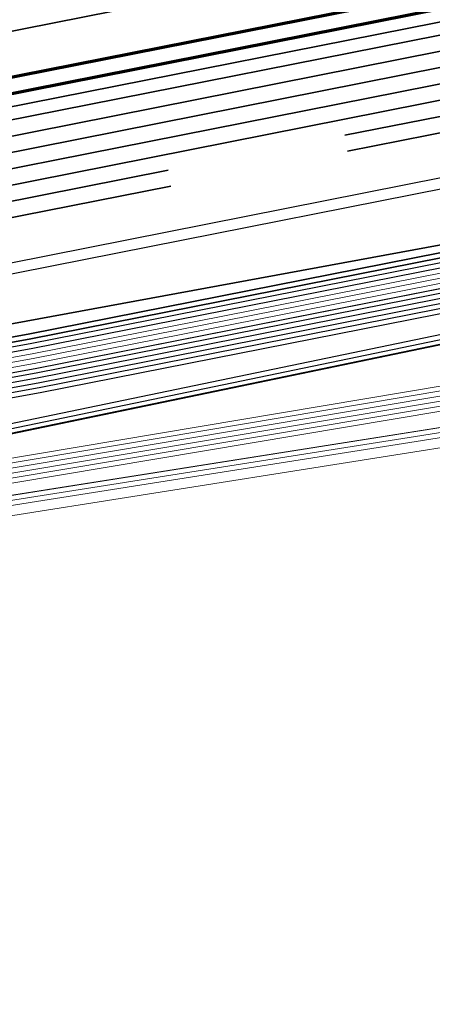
# Model space of a CAD drawing. Header units: metres. Extents: x -502 to 161, y -108 to 174.
# Tile 226 of 256: x 20 to 24, y -9 to 0. Entities that reach past the tile are written whole.
import ezdxf

# ---------------------------------------------------------------- set-up
doc = ezdxf.new("R2010")
doc.units = ezdxf.units.M
doc.header["$LTSCALE"] = 0.1
doc.linetypes.add('237', pattern=[93, 75, -18])
for name, color, linetype in [('BRI31-005.05-5p02-Koordinierung Lageplan 4. BA ZOB West 2022-06-15', 7, 'Continuous'), ('BRI31-005.06-5f07-Koordinierung Lageplan 4. BA ZOB Fernbusbahnh', 7, 'Continuous'), ('BRI32-005.02-5f05-Koordinierung Schemaplan 4 BA ZOB Teilbereich', 7, 'Continuous'), ('BRI32-005.03-5f06-Koordinierung Schemaplan 4 BA ZOB Teilbereich 2 Ost - Bahnhofsallee 2023-01-21', 7, 'Continuous')]:
    doc.layers.add(name, color=color, linetype=linetype)

msp = doc.modelspace()

# ---------------------------------------------------------------- linework, layer by layer
at = {"layer": 'BRI31-005.05-5p02-Koordinierung Lageplan 4. BA ZOB West 2022-06-15', "color": 35, "linetype": 'Continuous', "lineweight": 13, "true_color": 0x99724c, "transparency": 33554687, "flags": 128}
msp.add_lwpolyline([(51.6893, 27.6476), (51.0353, 27.5676), (50.7943, 27.4886), (50.1313, 26.8746), (49.2303, 25.9846), (48.7333, 23.9196), (47.9783, 21.9496), (47.3213, 12.1216), (47.1403, 7.5016), (47.0313, 6.6676), (46.9603, 5.8176), (46.8883, 5.3116), (45.4053, 3.5226), (43.2513, 0.9236), (42.3773, 0.5676), (36.5613, -0.4544), (30.3953, -1.5214), (30.2123, -1.5484), (19.6873, -3.7344), (11.8423, -5.1304), (6.3593, -6.0574), (5.1983, -6.2574), (-2.9967, -7.6904)], dxfattribs=at)
at = {"layer": 'BRI31-005.05-5p02-Koordinierung Lageplan 4. BA ZOB West 2022-06-15', "color": 250, "linetype": 'Continuous', "lineweight": 25, "true_color": 0x333333, "transparency": 33554687, "flags": 128}
for points in [[(51.6913, 27.6376), (51.0383, 27.5586), (50.8003, 27.4806), (50.1383, 26.8666), (49.2393, 25.9796), (48.7433, 23.9166), (47.9883, 21.9466), (47.3313, 12.1206), (47.1503, 7.5016), (47.0413, 6.6666), (46.9703, 5.8166), (46.8983, 5.3066), (45.4143, 3.5166), (43.2573, 0.9166), (42.3793, 0.5566), (36.5643, -0.4634), (30.3973, -1.5314), (30.2153, -1.5574), (19.6893, -3.7434), (11.8453, -5.1394), (6.3623, -6.0664), (5.2013, -6.2664), (-2.9947, -7.7004)], [(46.8473, 12.3406), (46.6183, 7.5206), (46.5593, 5.9266), (46.5083, 5.4436), (45.1103, 3.7726), (43.0093, 1.2466), (42.2673, 0.9406), (36.4923, -0.0714), (30.2113, -1.1054), (20.0363, -3.1154), (11.7563, -4.6154), (5.1133, -5.7454), (-3.0797, -7.1954)], [(46.8973, 12.3386), (46.6683, 7.5186), (46.6083, 5.9106), (46.5563, 5.4236), (45.1483, 3.7406), (43.0403, 1.2056), (42.2813, 0.8926), (36.5013, -0.1204), (30.2213, -1.1544), (20.0463, -3.1644), (11.7643, -4.6644), (5.1223, -5.7944), (-3.0707, -7.2444)], [(46.9973, 12.3346), (46.7683, 7.5146), (46.7063, 5.8786), (46.6523, 5.3836), (45.2243, 3.6766), (43.1023, 1.1236), (42.3093, 0.7966), (36.5193, -0.2184), (30.2413, -1.2524), (20.0663, -3.2624), (11.7803, -4.7624), (5.1403, -5.8924), (-3.0527, -7.3424)], [(47.0473, 12.3326), (46.8183, 7.5126), (46.7553, 5.8626), (46.7003, 5.3626), (46.5293, 5.1586), (45.2623, 3.6446), (43.1333, 1.0826), (42.3233, 0.7486), (36.5283, -0.2674), (30.2513, -1.3014), (20.0763, -3.3114), (11.7883, -4.8114), (5.1493, -5.9414), (-3.0437, -7.3914)], [(47.2313, 12.1246), (47.0503, 7.5096), (46.9413, 6.6766), (46.8703, 5.8286), (46.8023, 5.3486), (45.3383, 3.5806), (43.1953, 1.0006), (42.3513, 0.6526), (36.5463, -0.3654), (30.3813, -1.4334), (30.1973, -1.4594), (19.6713, -3.6454), (11.8273, -5.0414), (6.3463, -5.9684), (5.1833, -6.1684), (-3.0127, -7.6024)], [(47.2813, 12.1216), (47.1003, 7.5056), (46.9913, 6.6716), (46.9203, 5.8226), (46.8503, 5.3276), (45.3763, 3.5486), (43.2263, 0.9596), (42.3653, 0.6046), (36.5553, -0.4144), (30.3893, -1.4824), (30.2063, -1.5084), (19.6803, -3.6944), (11.8363, -5.0904), (6.3543, -6.0174), (5.1923, -6.2174), (-3.0037, -7.6514)], [(-3.0887, -7.1464), (5.1043, -5.6964), (11.7483, -4.5664), (20.0263, -3.0664), (29.5973, -1.1754), (29.8353, -1.0264), (29.9433, -0.6414), (29.9443, -0.4104), (29.7423, 0.9096), (29.9553, 1.6706), (30.1233, 1.9066), (30.2023, 2.2356), (30.0333, 4.5806)], [(30.1333, 4.5886), (30.3033, 2.2306), (30.2163, 1.8646), (30.0463, 1.6266), (29.8443, 0.9036), (30.0433, -0.3954), (30.0433, -0.6554), (29.9313, -1.0544), (29.6263, -1.3224), (20.0563, -3.2134), (11.7723, -4.7134), (5.1313, -5.8434), (-3.0617, -7.2934)], [(30.1513, -0.8114), (19.9763, -2.8214), (11.7083, -4.3214), (5.0593, -5.4514), (-3.1337, -6.9014)], [(30.1613, -0.8604), (19.9863, -2.8704), (11.7163, -4.3704), (5.0683, -5.5004), (-3.1247, -6.9504)]]:
    msp.add_lwpolyline(points, dxfattribs=at)
at = {"layer": 'BRI31-005.05-5p02-Koordinierung Lageplan 4. BA ZOB West 2022-06-15', "color": 190, "linetype": 'Continuous', "lineweight": 35, "true_color": 0x7f00ff, "transparency": 33554687, "flags": 128}
for points in [[(46.5473, 12.3526), (46.3183, 7.5326), (46.2603, 5.9276), (46.2123, 5.4766), (44.9203, 3.9326), (42.8543, 1.4526), (42.1973, 1.1806), (36.9353, 0.2596), (36.0653, 0.1756), (32.2573, -0.3034), (30.1313, -0.7134), (19.9563, -2.7234), (11.6923, -4.2234), (5.0413, -5.3534), (-3.1517, -6.8034)], [(46.4473, 12.3566), (46.2183, 7.5366), (46.1923, 6.8246), (46.1613, 5.9596), (46.1163, 5.5176), (44.8433, 3.9966), (42.7933, 1.5356), (42.1693, 1.2776), (36.9183, 0.3586), (36.0713, 0.1266), (32.2653, -0.3524), (30.1413, -0.7624), (19.9653, -2.7724), (11.7013, -4.2724), (9.588, -4.6314), (7.1319, -5.0487), (5.0503, -5.4024), (-3.1427, -6.8524)]]:
    msp.add_lwpolyline(points, dxfattribs=at)
at = {"layer": 'BRI31-005.05-5p02-Koordinierung Lageplan 4. BA ZOB West 2022-06-15', "color": 116, "linetype": 'Continuous', "lineweight": 13, "true_color": 0x007f3f, "transparency": 33554687, "flags": 128}
for points in [[(-3.1317, -6.9004), (5.0603, -5.4504), (11.7073, -4.3214), (19.9773, -2.8214), (30.1533, -0.8114), (36.4393, 0.2236), (42.1833, 1.2296), (42.8243, 1.4946), (44.8813, 3.9646), (46.2203, 5.5646), (46.2633, 5.9976), (46.3183, 7.5326), (46.5473, 12.3546)], [(-3.1227, -6.9494), (5.0693, -5.4994), (11.7153, -4.3704), (19.9873, -2.8704), (30.1633, -0.8604), (36.4483, 0.1746), (42.1973, 1.1816), (42.8553, 1.4536), (44.9193, 3.9326), (46.2683, 5.5446), (46.3123, 5.9816), (46.3683, 7.5306), (46.5973, 12.3526)], [(46.7473, 12.3426), (46.5183, 7.5246), (46.4633, 5.9836), (46.4123, 5.4826), (45.0353, 3.8366), (42.9463, 1.3286), (42.2393, 1.0356), (36.4733, 0.0256), (30.1893, -1.0074), (20.0153, -3.0174), (11.7413, -4.5174), (5.0943, -5.6484), (-3.0997, -7.0984)], [(46.7973, 12.3406), (46.5683, 7.5226), (46.5123, 5.9676), (46.4603, 5.4626), (45.0733, 3.8046), (42.9773, 1.2876), (42.2533, 0.9876), (36.4823, -0.0234), (30.1993, -1.0564), (20.0253, -3.0664), (11.7493, -4.5664), (5.1033, -5.6974), (-3.0907, -7.1474)]]:
    msp.add_lwpolyline(points, dxfattribs=at)
at = {"layer": 'BRI31-005.05-5p02-Koordinierung Lageplan 4. BA ZOB West 2022-06-15', "color": 251, "linetype": 'Continuous', "lineweight": 13, "true_color": 0x5b5b5b, "transparency": 33554687, "flags": 128}
for points in [[(46.6473, 12.3486), (46.4183, 7.5286), (46.3633, 5.9906), (46.3163, 5.5236), (44.9583, 3.9006), (42.8853, 1.4116), (42.2113, 1.1326), (36.4563, 0.1246), (30.1713, -0.9094), (19.9963, -2.9194), (11.7243, -4.4194), (5.0773, -5.5494), (-3.1157, -6.9994)], [(46.6973, 12.3466), (46.4683, 7.5266), (46.4123, 5.9746), (46.3643, 5.5036), (44.9963, 3.8686), (42.9163, 1.3706), (42.2253, 1.0846), (36.4653, 0.0756), (30.1813, -0.9584), (20.0063, -2.9684), (11.7323, -4.4684), (5.0863, -5.5984), (-3.1067, -7.0484)]]:
    msp.add_lwpolyline(points, dxfattribs=at)
at = {"layer": 'BRI31-005.05-5p02-Koordinierung Lageplan 4. BA ZOB West 2022-06-15', "color": 7, "linetype": 'Continuous', "lineweight": 13, "transparency": 33554687, "flags": 128}
for points in [[(47.8253, 12.0986), (47.6213, 5.5486), (47.3453, 5.1156), (46.3003, 3.8536), (45.3933, 2.7856), (43.8323, 0.5826), (43.2373, -0.2584), (36.6743, -1.5154), (32.1073, -2.4144), (30.2993, -2.6744), (19.4313, -4.3944), (12.5223, -5.5654), (6.4523, -6.5854), (-3.6597, -8.3354)], [(47.8753, 12.0966), (47.6713, 5.5466), (47.3843, 5.0836), (46.0583, 3.4826), (45.7263, 3.0816), (43.9143, 0.5246), (43.3503, -0.2874), (36.6843, -1.5644), (32.1153, -2.4634), (30.3063, -2.7234), (19.4393, -4.4434), (12.5303, -5.6144), (6.4603, -6.6344), (-3.6507, -8.3844)]]:
    msp.add_lwpolyline(points, dxfattribs=at)
at = {"layer": 'BRI31-005.06-5f07-Koordinierung Lageplan 4. BA ZOB Fernbusbahnh', "color": 190, "linetype": 'Continuous', "lineweight": 30, "true_color": 0x7f00ff, "transparency": 33554687, "flags": 128}
for points in [[(46.5473, 12.3526), (46.3183, 7.5326), (46.2603, 5.9276), (46.2123, 5.4766), (44.9203, 3.9326), (42.8543, 1.4526), (42.1973, 1.1806), (36.9353, 0.2596), (36.0653, 0.1756), (32.2573, -0.3034), (30.1313, -0.7134), (19.9563, -2.7234), (11.6923, -4.2234), (5.0413, -5.3534), (-3.1517, -6.8034)], [(46.4473, 12.3566), (46.2183, 7.5366), (46.1923, 6.8246), (46.1613, 5.9596), (46.1163, 5.5176), (44.8433, 3.9966), (42.7933, 1.5356), (42.1693, 1.2776), (36.9183, 0.3586), (36.0713, 0.1266), (32.2653, -0.3524), (30.1413, -0.7624), (19.9653, -2.7724), (11.7013, -4.2724), (9.588, -4.6314), (7.1319, -5.0487), (5.0503, -5.4024), (-3.1427, -6.8524)]]:
    msp.add_lwpolyline(points, dxfattribs=at)
at = {"layer": 'BRI31-005.06-5f07-Koordinierung Lageplan 4. BA ZOB Fernbusbahnh', "color": 250, "linetype": 'Continuous', "lineweight": 20, "true_color": 0x333333, "transparency": 33554687, "flags": 128}
for points in [[(46.8473, 12.3406), (46.6183, 7.5206), (46.5593, 5.9266), (46.5083, 5.4436), (45.1103, 3.7726), (43.0093, 1.2466), (42.2673, 0.9406), (36.4923, -0.0714), (30.2113, -1.1054), (20.0363, -3.1154), (11.7563, -4.6154), (5.1133, -5.7454), (-3.0797, -7.1954)], [(46.8973, 12.3386), (46.6683, 7.5186), (46.6083, 5.9106), (46.5563, 5.4236), (45.1483, 3.7406), (43.0403, 1.2056), (42.2813, 0.8926), (36.5013, -0.1204), (30.2213, -1.1544), (20.0463, -3.1644), (11.7643, -4.6644), (5.1223, -5.7944), (-3.0707, -7.2444)], [(46.9973, 12.3346), (46.7683, 7.5146), (46.7063, 5.8786), (46.6523, 5.3836), (45.2243, 3.6766), (43.1023, 1.1236), (42.3093, 0.7966), (36.5193, -0.2184), (30.2413, -1.2524), (20.0663, -3.2624), (11.7803, -4.7624), (5.1403, -5.8924), (-3.0527, -7.3424)], [(47.0473, 12.3326), (46.8183, 7.5126), (46.7553, 5.8626), (46.7003, 5.3626), (46.5293, 5.1586), (45.2623, 3.6446), (43.1333, 1.0826), (42.3233, 0.7486), (36.5283, -0.2674), (30.2513, -1.3014), (20.0763, -3.3114), (11.7883, -4.8114), (5.1493, -5.9414), (-3.0437, -7.3914)], [(47.2313, 12.1246), (47.0503, 7.5096), (46.9413, 6.6766), (46.8703, 5.8286), (46.8023, 5.3486), (45.3383, 3.5806), (43.1953, 1.0006), (42.3513, 0.6526), (36.5463, -0.3654), (30.3813, -1.4334), (30.1973, -1.4594), (19.6713, -3.6454), (11.8273, -5.0414), (6.3463, -5.9684), (5.1833, -6.1684), (-3.0127, -7.6024)], [(47.2813, 12.1216), (47.1003, 7.5056), (46.9913, 6.6716), (46.9203, 5.8226), (46.8503, 5.3276), (45.3763, 3.5486), (43.2263, 0.9596), (42.3653, 0.6046), (36.5553, -0.4144), (30.3893, -1.4824), (30.2063, -1.5084), (19.6803, -3.6944), (11.8363, -5.0904), (6.3543, -6.0174), (5.1923, -6.2174), (-3.0037, -7.6514)], [(-3.0887, -7.1464), (5.1043, -5.6964), (11.7483, -4.5664), (20.0263, -3.0664), (29.5973, -1.1754), (29.8353, -1.0264), (29.9433, -0.6414), (29.9443, -0.4104), (29.7423, 0.9096), (29.9553, 1.6706), (30.1233, 1.9066), (30.2023, 2.2356), (30.0333, 4.5806)], [(30.1333, 4.5886), (30.3033, 2.2306), (30.2163, 1.8646), (30.0463, 1.6266), (29.8443, 0.9036), (30.0433, -0.3954), (30.0433, -0.6554), (29.9313, -1.0544), (29.6263, -1.3224), (20.0563, -3.2134), (11.7723, -4.7134), (5.1313, -5.8434), (-3.0617, -7.2934)], [(30.1513, -0.8114), (19.9763, -2.8214), (11.7083, -4.3214), (5.0593, -5.4514), (-3.1337, -6.9014)], [(30.1613, -0.8604), (19.9863, -2.8704), (11.7163, -4.3704), (5.0683, -5.5004), (-3.1247, -6.9504)]]:
    msp.add_lwpolyline(points, dxfattribs=at)
at = {"layer": 'BRI31-005.06-5f07-Koordinierung Lageplan 4. BA ZOB Fernbusbahnh', "color": 7, "linetype": 'Continuous', "lineweight": 9, "transparency": 33554687, "flags": 128}
for points in [[(47.8253, 12.0986), (47.6213, 5.5486), (47.3453, 5.1156), (46.3003, 3.8536), (45.3933, 2.7856), (43.8323, 0.5826), (43.2373, -0.2584), (36.6743, -1.5154), (32.1073, -2.4144), (30.2993, -2.6744), (19.4313, -4.3944), (12.5223, -5.5654), (6.4523, -6.5854), (-3.6597, -8.3354)], [(47.8753, 12.0966), (47.6713, 5.5466), (47.3843, 5.0836), (46.0583, 3.4826), (45.7263, 3.0816), (43.9143, 0.5246), (43.3503, -0.2874), (36.6843, -1.5644), (32.1153, -2.4634), (30.3063, -2.7234), (19.4393, -4.4434), (12.5303, -5.6144), (6.4603, -6.6344), (-3.6507, -8.3844)]]:
    msp.add_lwpolyline(points, dxfattribs=at)
at = {"layer": 'BRI32-005.02-5f05-Koordinierung Schemaplan 4 BA ZOB Teilbereich', "color": 35, "linetype": 'Continuous', "lineweight": 13, "true_color": 0x99724c, "transparency": 33554687, "flags": 128}
msp.add_lwpolyline([(51.6893, 27.6476), (51.0353, 27.5676), (50.7943, 27.4886), (50.1313, 26.8746), (49.2303, 25.9846), (48.7333, 23.9196), (47.9783, 21.9496), (47.3213, 12.1216), (47.1403, 7.5016), (47.0313, 6.6676), (46.9603, 5.8176), (46.8883, 5.3116), (45.4053, 3.5226), (43.2513, 0.9236), (42.3773, 0.5676), (36.5613, -0.4544), (30.3953, -1.5214), (30.2123, -1.5484), (19.6873, -3.7344), (11.8423, -5.1304), (6.3593, -6.0574), (5.1983, -6.2574), (-2.9967, -7.6904)], dxfattribs=at)
at = {"layer": 'BRI32-005.02-5f05-Koordinierung Schemaplan 4 BA ZOB Teilbereich', "color": 250, "linetype": 'Continuous', "lineweight": 25, "true_color": 0x333333, "transparency": 33554687, "flags": 128}
for points in [[(51.6913, 27.6376), (51.0383, 27.5586), (50.8003, 27.4806), (50.1383, 26.8666), (49.2393, 25.9796), (48.7433, 23.9166), (47.9883, 21.9466), (47.3313, 12.1206), (47.1503, 7.5016), (47.0413, 6.6666), (46.9703, 5.8166), (46.8983, 5.3066), (45.4143, 3.5166), (43.2573, 0.9166), (42.3793, 0.5566), (36.5643, -0.4634), (30.3973, -1.5314), (30.2153, -1.5574), (19.6893, -3.7434), (11.8453, -5.1394), (6.3623, -6.0664), (5.2013, -6.2664), (-2.9947, -7.7004)], [(46.8473, 12.3406), (46.6183, 7.5206), (46.5593, 5.9266), (46.5083, 5.4436), (45.1103, 3.7726), (43.0093, 1.2466), (42.2673, 0.9406), (36.4923, -0.0714), (30.2113, -1.1054), (20.0363, -3.1154), (11.7563, -4.6154), (5.1133, -5.7454), (-3.0797, -7.1954)], [(46.8973, 12.3386), (46.6683, 7.5186), (46.6083, 5.9106), (46.5563, 5.4236), (45.1483, 3.7406), (43.0403, 1.2056), (42.2813, 0.8926), (36.5013, -0.1204), (30.2213, -1.1544), (20.0463, -3.1644), (11.7643, -4.6644), (5.1223, -5.7944), (-3.0707, -7.2444)], [(46.9973, 12.3346), (46.7683, 7.5146), (46.7063, 5.8786), (46.6523, 5.3836), (45.2243, 3.6766), (43.1023, 1.1236), (42.3093, 0.7966), (36.5193, -0.2184), (30.2413, -1.2524), (20.0663, -3.2624), (11.7803, -4.7624), (5.1403, -5.8924), (-3.0527, -7.3424)], [(47.0473, 12.3326), (46.8183, 7.5126), (46.7553, 5.8626), (46.7003, 5.3626), (46.5293, 5.1586), (45.2623, 3.6446), (43.1333, 1.0826), (42.3233, 0.7486), (36.5283, -0.2674), (30.2513, -1.3014), (20.0763, -3.3114), (11.7883, -4.8114), (5.1493, -5.9414), (-3.0437, -7.3914)], [(47.2313, 12.1246), (47.0503, 7.5096), (46.9413, 6.6766), (46.8703, 5.8286), (46.8023, 5.3486), (45.3383, 3.5806), (43.1953, 1.0006), (42.3513, 0.6526), (36.5463, -0.3654), (30.3813, -1.4334), (30.1973, -1.4594), (19.6713, -3.6454), (11.8273, -5.0414), (6.3463, -5.9684), (5.1833, -6.1684), (-3.0127, -7.6024)], [(47.2813, 12.1216), (47.1003, 7.5056), (46.9913, 6.6716), (46.9203, 5.8226), (46.8503, 5.3276), (45.3763, 3.5486), (43.2263, 0.9596), (42.3653, 0.6046), (36.5553, -0.4144), (30.3893, -1.4824), (30.2063, -1.5084), (19.6803, -3.6944), (11.8363, -5.0904), (6.3543, -6.0174), (5.1923, -6.2174), (-3.0037, -7.6514)], [(-3.0887, -7.1464), (5.1043, -5.6964), (11.7483, -4.5664), (20.0263, -3.0664), (29.5973, -1.1754), (29.8353, -1.0264), (29.9433, -0.6414), (29.9443, -0.4104), (29.7423, 0.9096), (29.9553, 1.6706), (30.1233, 1.9066), (30.2023, 2.2356), (30.0333, 4.5806)], [(30.1333, 4.5886), (30.3033, 2.2306), (30.2163, 1.8646), (30.0463, 1.6266), (29.8443, 0.9036), (30.0433, -0.3954), (30.0433, -0.6554), (29.9313, -1.0544), (29.6263, -1.3224), (20.0563, -3.2134), (11.7723, -4.7134), (5.1313, -5.8434), (-3.0617, -7.2934)], [(30.1513, -0.8114), (19.9763, -2.8214), (11.7083, -4.3214), (5.0593, -5.4514), (-3.1337, -6.9014)], [(30.1613, -0.8604), (19.9863, -2.8704), (11.7163, -4.3704), (5.0683, -5.5004), (-3.1247, -6.9504)]]:
    msp.add_lwpolyline(points, dxfattribs=at)
at = {"layer": 'BRI32-005.02-5f05-Koordinierung Schemaplan 4 BA ZOB Teilbereich', "color": 1, "linetype": 'Continuous', "lineweight": 35, "true_color": 0xff0000, "transparency": 33554687, "flags": 128}
msp.add_lwpolyline([(2.1649, -3.0738), (6.9267, -2.2335, -0.074529), (7.5466, -2.2174, 0.06635), (8.1681, -2.2114), (17.926, -0.8154), (26.3612, 0.8562), (27.1446, 0.9205), (28.0863, 1.1071), (29.1432, 1.3775), (31.7553, 1.9444), (34.416, 2.5266), (41.163, 3.7272), (42.8409, 5.5144), (43.0641, 5.9759), (43.0331, 6.4002), (34.096, 19.6284), (33.1868, 20.7716), (31.9624, 22.5856), (31.8228, 22.996), (30.0463, 25.6522)], format="xyb", dxfattribs=at)
at = {"layer": 'BRI32-005.02-5f05-Koordinierung Schemaplan 4 BA ZOB Teilbereich', "color": 30, "linetype": 'Continuous', "lineweight": 35, "true_color": 0xff7f00, "transparency": 33554687, "flags": 128}
msp.add_lwpolyline([(160.7005, 3.7316), (153.861, 9.9879), (146.5799, 16.8343), (137.207, 18.41), (133.9888, 18.578), (131.0359, 18.4491), (129.189, 18.1998), (119.9141, 16.4705), (116.3401, 15.794), (99.9338, 12.4472), (72.2107, 7.3546), (41.6917, 1.4031), (4.438, -5.4399), (-20.5028, -9.5614), (-43.027, -13.8142), (-60.1344, -17.0404), (-87.9931, -22.1997)], dxfattribs=at)
at = {"layer": 'BRI32-005.02-5f05-Koordinierung Schemaplan 4 BA ZOB Teilbereich', "color": 190, "linetype": 'Continuous', "lineweight": 35, "true_color": 0x7f00ff, "transparency": 33554687, "flags": 128}
for points in [[(46.5473, 12.3526), (46.3183, 7.5326), (46.2603, 5.9276), (46.2123, 5.4766), (44.9203, 3.9326), (42.8543, 1.4526), (42.1973, 1.1806), (36.9353, 0.2596), (36.0653, 0.1756), (32.2573, -0.3034), (30.1313, -0.7134), (19.9563, -2.7234), (11.6923, -4.2234), (5.0413, -5.3534), (-3.1517, -6.8034)], [(46.4473, 12.3566), (46.2183, 7.5366), (46.1923, 6.8246), (46.1613, 5.9596), (46.1163, 5.5176), (44.8433, 3.9966), (42.7933, 1.5356), (42.1693, 1.2776), (36.9183, 0.3586), (36.0713, 0.1266), (32.2653, -0.3524), (30.1413, -0.7624), (19.9653, -2.7724), (11.7013, -4.2724), (9.588, -4.6314), (7.1319, -5.0487), (5.0503, -5.4024), (-3.1427, -6.8524)], [(6.8473, -2.5317), (17.9478, -0.9436), (26.3864, 0.7287), (27.1932, 0.6753)]]:
    msp.add_lwpolyline(points, dxfattribs=at)
at = {"layer": 'BRI32-005.02-5f05-Koordinierung Schemaplan 4 BA ZOB Teilbereich', "color": 116, "linetype": 'Continuous', "lineweight": 13, "true_color": 0x007f3f, "transparency": 33554687, "flags": 128}
for points in [[(-3.1317, -6.9004), (5.0603, -5.4504), (11.7073, -4.3214), (19.9773, -2.8214), (30.1533, -0.8114), (36.4393, 0.2236), (42.1833, 1.2296), (42.8243, 1.4946), (44.8813, 3.9646), (46.2203, 5.5646), (46.2633, 5.9976), (46.3183, 7.5326), (46.5473, 12.3546)], [(-3.1227, -6.9494), (5.0693, -5.4994), (11.7153, -4.3704), (19.9873, -2.8704), (30.1633, -0.8604), (36.4483, 0.1746), (42.1973, 1.1816), (42.8553, 1.4536), (44.9193, 3.9326), (46.2683, 5.5446), (46.3123, 5.9816), (46.3683, 7.5306), (46.5973, 12.3526)], [(-3.1137, -6.9984), (5.0783, -5.5484), (11.7233, -4.4194), (19.9973, -2.9194), (30.1733, -0.9094), (36.4573, 0.1256), (42.2113, 1.1336), (42.8863, 1.4126), (44.9573, 3.9006), (46.3163, 5.5246), (46.3613, 5.9656), (46.4183, 7.5286), (46.6473, 12.3506)], [(46.7473, 12.3426), (46.5183, 7.5246), (46.4633, 5.9836), (46.4123, 5.4826), (45.0353, 3.8366), (42.9463, 1.3286), (42.2393, 1.0356), (36.4733, 0.0256), (30.1893, -1.0074), (20.0153, -3.0174), (11.7413, -4.5174), (5.0943, -5.6484), (-3.0997, -7.0984)], [(46.7973, 12.3406), (46.5683, 7.5226), (46.5123, 5.9676), (46.4603, 5.4626), (45.0733, 3.8046), (42.9773, 1.2876), (42.2533, 0.9876), (36.4823, -0.0234), (30.1993, -1.0564), (20.0253, -3.0664), (11.7493, -4.5664), (5.1033, -5.6974), (-3.0907, -7.1474)], [(46.8473, 12.3386), (46.6183, 7.5206), (46.5613, 5.9516), (46.5083, 5.4426), (45.1113, 3.7726), (43.0083, 1.2466), (42.2673, 0.9396), (36.4913, -0.0724), (30.2093, -1.1054), (20.0353, -3.1154), (11.7573, -4.6154), (5.1123, -5.7464), (-3.0817, -7.1964)], [(-3.6577, -8.3344), (6.4513, -6.5844), (12.5213, -5.5644), (19.4313, -4.3934), (30.2983, -2.6734), (32.1043, -2.4134), (36.6733, -1.5154), (43.6603, -0.1784), (44.2543, 0.1336), (46.1213, 2.7676), (48.6453, 5.8186), (49.0543, 6.0016), (49.5213, 6.1266), (53.4763, 6.3066), (54.9213, 6.3166), (59.4593, 6.4866), (62.0953, 6.6066), (65.1033, 6.8756), (66.6953, 7.1046)], [(66.7313, 6.9086), (65.1273, 6.6776), (62.1093, 6.4066), (59.4673, 6.2866), (54.9253, 6.1166), (53.4823, 6.1066), (49.5513, 5.9286), (49.1223, 5.8116), (48.7693, 5.6546), (46.2793, 2.6456), (44.3903, -0.0204), (43.7263, -0.3684), (36.7113, -1.7114), (32.1383, -2.6114), (30.3283, -2.8714), (19.4633, -4.5914), (12.5553, -5.7624), (6.4853, -6.7824), (-3.6257, -8.5324)]]:
    msp.add_lwpolyline(points, dxfattribs=at)
at = {"layer": 'BRI32-005.02-5f05-Koordinierung Schemaplan 4 BA ZOB Teilbereich', "color": 251, "linetype": 'Continuous', "lineweight": 13, "true_color": 0x5b5b5b, "transparency": 33554687, "flags": 128}
for points in [[(46.6473, 12.3486), (46.4183, 7.5286), (46.3633, 5.9906), (46.3163, 5.5236), (44.9583, 3.9006), (42.8853, 1.4116), (42.2113, 1.1326), (36.4563, 0.1246), (30.1713, -0.9094), (19.9963, -2.9194), (11.7243, -4.4194), (5.0773, -5.5494), (-3.1157, -6.9994)], [(46.6973, 12.3466), (46.4683, 7.5266), (46.4123, 5.9746), (46.3643, 5.5036), (44.9963, 3.8686), (42.9163, 1.3706), (42.2253, 1.0846), (36.4653, 0.0756), (30.1813, -0.9584), (20.0063, -2.9684), (11.7323, -4.4684), (5.0863, -5.5984), (-3.1067, -7.0484)], [(-3.0977, -7.0974), (5.0953, -5.6474), (11.7403, -4.5174), (20.0163, -3.0174), (30.1913, -1.0074), (36.4743, 0.0266), (42.2393, 1.0366), (42.9473, 1.3296), (45.0343, 3.8366), (46.4123, 5.4836), (46.4613, 5.9586), (46.5183, 7.5246), (46.7473, 12.3446)], [(66.7133, 7.0066), (65.1153, 6.7766), (62.1023, 6.5066), (59.4633, 6.3866), (54.9233, 6.2166), (53.4793, 6.2066), (49.5363, 6.0276), (49.0883, 5.9066), (48.7073, 5.7366), (46.2003, 2.7066), (44.3223, 0.0566), (43.6933, -0.2734), (36.6923, -1.6134), (32.1213, -2.5124), (30.3133, -2.7724), (19.4473, -4.4924), (12.5383, -5.6634), (6.4683, -6.6834), (-3.6417, -8.4334)]]:
    msp.add_lwpolyline(points, dxfattribs=at)
at = {"layer": 'BRI32-005.02-5f05-Koordinierung Schemaplan 4 BA ZOB Teilbereich', "color": 7, "linetype": 'Continuous', "lineweight": 13, "transparency": 33554687, "flags": 128}
for points in [[(47.8253, 12.0986), (47.6213, 5.5486), (47.3453, 5.1156), (46.3003, 3.8536), (45.3933, 2.7856), (43.8323, 0.5826), (43.2373, -0.2584), (36.6743, -1.5154), (32.1073, -2.4144), (30.2993, -2.6744), (19.4313, -4.3944), (12.5223, -5.5654), (6.4523, -6.5854), (-3.6597, -8.3354)], [(47.8753, 12.0966), (47.6713, 5.5466), (47.3843, 5.0836), (46.0583, 3.4826), (45.7263, 3.0816), (43.9143, 0.5246), (43.3503, -0.2874), (36.6843, -1.5644), (32.1153, -2.4634), (30.3063, -2.7234), (19.4393, -4.4434), (12.5303, -5.6144), (6.4603, -6.6344), (-3.6507, -8.3844)], [(-60.3027, -16.2724), (-60.0967, -16.2474), (-58.4717, -16.0004), (-57.9637, -15.8144), (-56.8937, -14.9894), (-56.2837, -14.6744), (-55.5447, -14.5614), (-48.2537, -13.3504), (-42.4557, -12.5454), (-37.7227, -11.8224), (-29.2187, -10.2404), (-23.9987, -9.5454), (-17.9227, -8.9134), (-9.9057, -8.7814), (-9.4507, -8.7734), (-6.9597, -8.5044), (-4.3087, -8.0864), (-3.7217, -7.9914), (6.3953, -6.2414), (12.4653, -5.2214), (18.7963, -4.1304), (30.2903, -2.1984), (30.3093, -2.1964)], [(30.3153, -2.2464), (30.2973, -2.2484), (18.8043, -4.1794), (12.4733, -5.2704), (6.4033, -6.2904), (-3.7127, -8.0404), (-4.3007, -8.1354), (-6.9527, -8.5544), (-9.4477, -8.8234), (-9.9047, -8.8314), (-17.9197, -8.9634), (-23.9927, -9.5954), (-29.2107, -10.2894), (-37.7137, -11.8714), (-42.4487, -12.5954), (-48.2457, -13.3994), (-55.5367, -14.6104), (-56.2677, -14.7224), (-56.8667, -15.0314), (-57.9397, -15.8584), (-58.4587, -16.0494), (-60.0897, -16.2974), (-60.2967, -16.3224)], [(-60.2907, -16.3724), (-60.0827, -16.3474), (-58.4457, -16.0984), (-57.9157, -15.9024), (-56.8397, -15.0734), (-56.2517, -14.7704), (-55.5287, -14.6594), (-48.2377, -13.4484), (-42.4417, -12.6454), (-37.7047, -11.9204), (-29.2027, -10.3384), (-23.9867, -9.6454), (-17.9167, -9.0134), (-9.9037, -8.8814), (-9.4447, -8.8734), (-6.9457, -8.6044), (-4.2927, -8.1844), (-3.7037, -8.0894), (6.4113, -6.3394), (12.4813, -5.3194), (18.8123, -4.2284), (30.3043, -2.2984), (30.3213, -2.2964)], [(-60.2847, -16.4224), (-60.0757, -16.3974), (-58.4327, -16.1474), (-57.8907, -15.9464), (-56.8127, -15.1154), (-56.2357, -14.8184), (-55.5207, -14.7084), (-48.2297, -13.4974), (-42.4347, -12.6954), (-37.6957, -11.9694), (-29.1947, -10.3874), (-23.9807, -9.6954), (-17.9137, -9.0634), (-9.9027, -8.9314), (-9.4417, -8.9234), (-6.9387, -8.6544), (-4.2847, -8.2334), (-3.6947, -8.1384), (6.4193, -6.3884), (12.4893, -5.3684), (18.8203, -4.2774), (30.3113, -2.3484), (30.3273, -2.3464)], [(30.3333, -2.3964), (30.3183, -2.3974), (18.8283, -4.3264), (12.4973, -5.4174), (6.4273, -6.4374), (-3.6857, -8.1874), (-4.2767, -8.2824), (-6.9317, -8.7044), (-9.4387, -8.9734), (-9.9017, -8.9814), (-17.9107, -9.1134), (-23.9747, -9.7454), (-29.1867, -10.4364), (-37.6867, -12.0184), (-42.4277, -12.7454), (-48.2217, -13.5464), (-55.5127, -14.7574), (-56.2197, -14.8664), (-56.7857, -15.1574), (-57.8657, -15.9904), (-58.4197, -16.1964), (-60.0687, -16.4474), (-60.2787, -16.4724)], [(30.3363, -2.4464), (30.3243, -2.4474), (18.8363, -4.3754), (12.5053, -5.4664), (6.4353, -6.4864), (-3.6767, -8.2364), (-4.2687, -8.3314), (-6.9247, -8.7544), (-9.4357, -9.0234), (-9.9007, -9.0314), (-17.9077, -9.1634), (-23.9687, -9.7954), (-29.1787, -10.4854), (-37.6777, -12.0674), (-42.4207, -12.7954), (-48.2137, -13.5954), (-55.5047, -14.8064), (-56.2037, -14.9144), (-56.7587, -15.1994), (-57.8407, -16.0344), (-58.4067, -16.2454), (-60.0617, -16.4974), (-60.2727, -16.5224)]]:
    msp.add_lwpolyline(points, dxfattribs=at)
at = {"layer": 'BRI32-005.02-5f05-Koordinierung Schemaplan 4 BA ZOB Teilbereich', "color": 6, "linetype": 'Continuous', "lineweight": 25, "true_color": 0xff00ff, "transparency": 33554687, "flags": 128}
for points in [[(65.1779, 9.2111), (54.2795, 7.7313), (53.2535, 7.6515), (46.4842, 7.2402), (41.8347, 2.2876), (34.7146, 1.0206), (32.0628, 0.4404), (30.0404, 0.0205), (18.1841, -2.3291), (14.0606, -2.9191), (2.1867, -5.0092), (-5.148, -6.309), (-9.6946, -6.8887), (-12.2942, -7.1186), (-12.8218, -7.1585)], [(65.1927, 9.1021), (54.2911, 7.6219), (53.2611, 7.5418), (46.5345, 7.1331), (41.8899, 2.1857), (34.736, 0.9127), (32.0858, 0.3328), (30.0622, -0.0873), (18.2026, -2.4376), (14.078, -3.0277), (2.2059, -5.1175), (-5.1314, -6.4178), (-9.6828, -6.9981), (-12.2852, -7.2282), (-12.8135, -7.2682)]]:
    msp.add_lwpolyline(points, dxfattribs=at)
at = {"layer": 'BRI32-005.02-5f05-Koordinierung Schemaplan 4 BA ZOB Teilbereich', "color": 3, "linetype": 'Continuous', "lineweight": 70, "true_color": 0x00ff00, "transparency": 33554687, "flags": 128}
for points in [[(12.5735, -13.9731), (11.7966, -9.4107), (7.7661, -4.5262, -0.585445), (8.8114, -1.8265), (17.8772, -0.5295), (28.945, 1.6645, 0.400542), (30.4138, 3.7519), (30.2831, 4.6239)], [(12.9189, -11.2736), (12.1089, -10.292), (11.9471, -9.3418), (7.8895, -4.4244, -0.585445), (8.834, -1.9848), (17.9041, -0.6872), (28.2746, 1.3685, 0.411013), (29.0632, 2.5331), (28.7212, 4.3631)]]:
    msp.add_lwpolyline(points, format="xyb", dxfattribs=at)
at = {"layer": 'BRI32-005.02-5f05-Koordinierung Schemaplan 4 BA ZOB Teilbereich', "color": 142, "linetype": 'Continuous', "lineweight": 35, "true_color": 0x0099cc, "transparency": 33554687, "flags": 128}
msp.add_lwpolyline([(4.4431, 1.8711), (9.8122, -1.2287), (17.8015, -0.0857), (33.7377, 3.0733)], dxfattribs=at)
at = {"layer": 'BRI32-005.02-5f05-Koordinierung Schemaplan 4 BA ZOB Teilbereich', "color": 3, "linetype": 'Continuous', "lineweight": 35, "true_color": 0x00ff00, "transparency": 33554687, "flags": 128}
msp.add_lwpolyline([(6.8751, -2.6894), (17.9747, -1.1014), (26.0985, 0.5085)], dxfattribs=at)
at = {"layer": 'BRI32-005.02-5f05-Koordinierung Schemaplan 4 BA ZOB Teilbereich', "color": 7, "linetype": 'Continuous', "lineweight": 35, "transparency": 33554687, "flags": 128}
for points in [[(6.9047, -2.8568), (7.2038, -2.804), (18.0016, -1.2592), (26.1428, 0.3542)], [(13.9378, -2.1638), (18.0554, -1.5747), (26.6366, 0.1259), (27.3634, 0.0777), (28.4477, 0.3122)], [(26.187, 0.1999), (18.0285, -1.417), (7.229, -2.962), (6.9325, -3.0143)]]:
    msp.add_lwpolyline(points, dxfattribs=at)
at = {"layer": 'BRI32-005.02-5f05-Koordinierung Schemaplan 4 BA ZOB Teilbereich', "color": 3, "linetype": '237', "lineweight": 35, "true_color": 0x00ff00, "transparency": 33554687, "flags": 128}
msp.add_lwpolyline([(13.9642, -2.3217), (18.0823, -1.7325), (26.6471, -0.0352), (27.3748, -0.0834), (28.4788, 0.1552)], dxfattribs=at)
at = {"layer": 'BRI32-005.02-5f05-Koordinierung Schemaplan 4 BA ZOB Teilbereich', "color": 7, "linetype": '237', "lineweight": 35, "transparency": 33554687, "flags": 128}
msp.add_lwpolyline([(13.9905, -2.4796), (18.1092, -1.8903), (26.6575, -0.1962), (27.387, -0.2446), (28.5099, -0.0017)], dxfattribs=at)
at = {"layer": 'BRI32-005.03-5f06-Koordinierung Schemaplan 4 BA ZOB Teilbereich 2 Ost - Bahnhofsallee 2023-01-21', "color": 35, "linetype": 'Continuous', "lineweight": 9, "true_color": 0x99724c, "transparency": 33554687, "flags": 128}
msp.add_lwpolyline([(51.6893, 27.6476), (51.0353, 27.5676), (50.7943, 27.4886), (50.1313, 26.8746), (49.2303, 25.9846), (48.7333, 23.9196), (47.9783, 21.9496), (47.3213, 12.1216), (47.1403, 7.5016), (47.0313, 6.6676), (46.9603, 5.8176), (46.8883, 5.3116), (45.4053, 3.5226), (43.2513, 0.9236), (42.3773, 0.5676), (36.5613, -0.4544), (30.3953, -1.5214), (30.2123, -1.5484), (19.6873, -3.7344), (11.8423, -5.1304), (6.3593, -6.0574), (5.1983, -6.2574), (-2.9967, -7.6904)], dxfattribs=at)
at = {"layer": 'BRI32-005.03-5f06-Koordinierung Schemaplan 4 BA ZOB Teilbereich 2 Ost - Bahnhofsallee 2023-01-21', "color": 250, "linetype": 'Continuous', "lineweight": 20, "true_color": 0x333333, "transparency": 33554687, "flags": 128}
for points in [[(51.6913, 27.6376), (51.0383, 27.5586), (50.8003, 27.4806), (50.1383, 26.8666), (49.2393, 25.9796), (48.7433, 23.9166), (47.9883, 21.9466), (47.3313, 12.1206), (47.1503, 7.5016), (47.0413, 6.6666), (46.9703, 5.8166), (46.8983, 5.3066), (45.4143, 3.5166), (43.2573, 0.9166), (42.3793, 0.5566), (36.5643, -0.4634), (30.3973, -1.5314), (30.2153, -1.5574), (19.6893, -3.7434), (11.8453, -5.1394), (6.3623, -6.0664), (5.2013, -6.2664), (-2.9947, -7.7004)], [(46.8473, 12.3406), (46.6183, 7.5206), (46.5593, 5.9266), (46.5083, 5.4436), (45.1103, 3.7726), (43.0093, 1.2466), (42.2673, 0.9406), (36.4923, -0.0714), (30.2113, -1.1054), (20.0363, -3.1154), (11.7563, -4.6154), (5.1133, -5.7454), (-3.0797, -7.1954)], [(46.8973, 12.3386), (46.6683, 7.5186), (46.6083, 5.9106), (46.5563, 5.4236), (45.1483, 3.7406), (43.0403, 1.2056), (42.2813, 0.8926), (36.5013, -0.1204), (30.2213, -1.1544), (20.0463, -3.1644), (11.7643, -4.6644), (5.1223, -5.7944), (-3.0707, -7.2444)], [(46.9973, 12.3346), (46.7683, 7.5146), (46.7063, 5.8786), (46.6523, 5.3836), (45.2243, 3.6766), (43.1023, 1.1236), (42.3093, 0.7966), (36.5193, -0.2184), (30.2413, -1.2524), (20.0663, -3.2624), (11.7803, -4.7624), (5.1403, -5.8924), (-3.0527, -7.3424)], [(47.0473, 12.3326), (46.8183, 7.5126), (46.7553, 5.8626), (46.7003, 5.3626), (46.5293, 5.1586), (45.2623, 3.6446), (43.1333, 1.0826), (42.3233, 0.7486), (36.5283, -0.2674), (30.2513, -1.3014), (20.0763, -3.3114), (11.7883, -4.8114), (5.1493, -5.9414), (-3.0437, -7.3914)], [(47.2313, 12.1246), (47.0503, 7.5096), (46.9413, 6.6766), (46.8703, 5.8286), (46.8023, 5.3486), (45.3383, 3.5806), (43.1953, 1.0006), (42.3513, 0.6526), (36.5463, -0.3654), (30.3813, -1.4334), (30.1973, -1.4594), (19.6713, -3.6454), (11.8273, -5.0414), (6.3463, -5.9684), (5.1833, -6.1684), (-3.0127, -7.6024)], [(47.2813, 12.1216), (47.1003, 7.5056), (46.9913, 6.6716), (46.9203, 5.8226), (46.8503, 5.3276), (45.3763, 3.5486), (43.2263, 0.9596), (42.3653, 0.6046), (36.5553, -0.4144), (30.3893, -1.4824), (30.2063, -1.5084), (19.6803, -3.6944), (11.8363, -5.0904), (6.3543, -6.0174), (5.1923, -6.2174), (-3.0037, -7.6514)], [(-3.0887, -7.1464), (5.1043, -5.6964), (11.7483, -4.5664), (20.0263, -3.0664), (29.5973, -1.1754), (29.8353, -1.0264), (29.9433, -0.6414), (29.9443, -0.4104), (29.7423, 0.9096), (29.9553, 1.6706), (30.1233, 1.9066), (30.2023, 2.2356), (30.0333, 4.5806)], [(30.1333, 4.5886), (30.3033, 2.2306), (30.2163, 1.8646), (30.0463, 1.6266), (29.8443, 0.9036), (30.0433, -0.3954), (30.0433, -0.6554), (29.9313, -1.0544), (29.6263, -1.3224), (20.0563, -3.2134), (11.7723, -4.7134), (5.1313, -5.8434), (-3.0617, -7.2934)], [(30.1513, -0.8114), (19.9763, -2.8214), (11.7083, -4.3214), (5.0593, -5.4514), (-3.1337, -6.9014)], [(30.1613, -0.8604), (19.9863, -2.8704), (11.7163, -4.3704), (5.0683, -5.5004), (-3.1247, -6.9504)]]:
    msp.add_lwpolyline(points, dxfattribs=at)
at = {"layer": 'BRI32-005.03-5f06-Koordinierung Schemaplan 4 BA ZOB Teilbereich 2 Ost - Bahnhofsallee 2023-01-21', "color": 1, "linetype": 'Continuous', "lineweight": 30, "true_color": 0xff0000, "transparency": 33554687, "flags": 128}
msp.add_lwpolyline([(2.1649, -3.0738), (6.9267, -2.2335, -0.074529), (7.5466, -2.2174, 0.06635), (8.1681, -2.2114), (17.926, -0.8154), (26.3612, 0.8562), (27.1446, 0.9205), (28.0863, 1.1071), (29.1432, 1.3775), (31.7553, 1.9444), (34.416, 2.5266), (41.163, 3.7272), (42.8409, 5.5144), (43.0641, 5.9759), (43.0331, 6.4002), (34.096, 19.6284), (33.1868, 20.7716), (31.9624, 22.5856), (31.8228, 22.996), (30.0463, 25.6522)], format="xyb", dxfattribs=at)
at = {"layer": 'BRI32-005.03-5f06-Koordinierung Schemaplan 4 BA ZOB Teilbereich 2 Ost - Bahnhofsallee 2023-01-21', "color": 30, "linetype": 'Continuous', "lineweight": 30, "true_color": 0xff7f00, "transparency": 33554687, "flags": 128}
msp.add_lwpolyline([(160.7005, 3.7316), (153.861, 9.9879), (146.5799, 16.8343), (137.207, 18.41), (133.9888, 18.578), (131.0359, 18.4491), (129.189, 18.1998), (119.9141, 16.4705), (116.3401, 15.794), (99.9338, 12.4472), (72.2107, 7.3546), (41.6917, 1.4031), (4.438, -5.4399), (-20.5028, -9.5614), (-43.027, -13.8142), (-60.1344, -17.0404), (-87.9931, -22.1997)], dxfattribs=at)
at = {"layer": 'BRI32-005.03-5f06-Koordinierung Schemaplan 4 BA ZOB Teilbereich 2 Ost - Bahnhofsallee 2023-01-21', "color": 190, "linetype": 'Continuous', "lineweight": 30, "true_color": 0x7f00ff, "transparency": 33554687, "flags": 128}
for points in [[(46.5473, 12.3526), (46.3183, 7.5326), (46.2603, 5.9276), (46.2123, 5.4766), (44.9203, 3.9326), (42.8543, 1.4526), (42.1973, 1.1806), (36.9353, 0.2596), (36.0653, 0.1756), (32.2573, -0.3034), (30.1313, -0.7134), (19.9563, -2.7234), (11.6923, -4.2234), (5.0413, -5.3534), (-3.1517, -6.8034)], [(46.4473, 12.3566), (46.2183, 7.5366), (46.1923, 6.8246), (46.1613, 5.9596), (46.1163, 5.5176), (44.8433, 3.9966), (42.7933, 1.5356), (42.1693, 1.2776), (36.9183, 0.3586), (36.0713, 0.1266), (32.2653, -0.3524), (30.1413, -0.7624), (19.9653, -2.7724), (11.7013, -4.2724), (9.588, -4.6314), (7.1319, -5.0487), (5.0503, -5.4024), (-3.1427, -6.8524)]]:
    msp.add_lwpolyline(points, dxfattribs=at)
at = {"layer": 'BRI32-005.03-5f06-Koordinierung Schemaplan 4 BA ZOB Teilbereich 2 Ost - Bahnhofsallee 2023-01-21', "color": 116, "linetype": 'Continuous', "lineweight": 9, "true_color": 0x007f3f, "transparency": 33554687, "flags": 128}
for points in [[(-3.1317, -6.9004), (5.0603, -5.4504), (11.7073, -4.3214), (19.9773, -2.8214), (30.1533, -0.8114), (36.4393, 0.2236), (42.1833, 1.2296), (42.8243, 1.4946), (44.8813, 3.9646), (46.2203, 5.5646), (46.2633, 5.9976), (46.3183, 7.5326), (46.5473, 12.3546)], [(-3.1227, -6.9494), (5.0693, -5.4994), (11.7153, -4.3704), (19.9873, -2.8704), (30.1633, -0.8604), (36.4483, 0.1746), (42.1973, 1.1816), (42.8553, 1.4536), (44.9193, 3.9326), (46.2683, 5.5446), (46.3123, 5.9816), (46.3683, 7.5306), (46.5973, 12.3526)], [(-3.1137, -6.9984), (5.0783, -5.5484), (11.7233, -4.4194), (19.9973, -2.9194), (30.1733, -0.9094), (36.4573, 0.1256), (42.2113, 1.1336), (42.8863, 1.4126), (44.9573, 3.9006), (46.3163, 5.5246), (46.3613, 5.9656), (46.4183, 7.5286), (46.6473, 12.3506)], [(46.7473, 12.3426), (46.5183, 7.5246), (46.4633, 5.9836), (46.4123, 5.4826), (45.0353, 3.8366), (42.9463, 1.3286), (42.2393, 1.0356), (36.4733, 0.0256), (30.1893, -1.0074), (20.0153, -3.0174), (11.7413, -4.5174), (5.0943, -5.6484), (-3.0997, -7.0984)], [(46.7973, 12.3406), (46.5683, 7.5226), (46.5123, 5.9676), (46.4603, 5.4626), (45.0733, 3.8046), (42.9773, 1.2876), (42.2533, 0.9876), (36.4823, -0.0234), (30.1993, -1.0564), (20.0253, -3.0664), (11.7493, -4.5664), (5.1033, -5.6974), (-3.0907, -7.1474)], [(46.8473, 12.3386), (46.6183, 7.5206), (46.5613, 5.9516), (46.5083, 5.4426), (45.1113, 3.7726), (43.0083, 1.2466), (42.2673, 0.9396), (36.4913, -0.0724), (30.2093, -1.1054), (20.0353, -3.1154), (11.7573, -4.6154), (5.1123, -5.7464), (-3.0817, -7.1964)], [(-3.6577, -8.3344), (6.4513, -6.5844), (12.5213, -5.5644), (19.4313, -4.3934), (30.2983, -2.6734), (32.1043, -2.4134), (36.6733, -1.5154), (43.6603, -0.1784), (44.2543, 0.1336), (46.1213, 2.7676), (48.6453, 5.8186), (49.0543, 6.0016), (49.5213, 6.1266), (53.4763, 6.3066), (54.9213, 6.3166), (59.4593, 6.4866), (62.0953, 6.6066), (65.1033, 6.8756), (66.6953, 7.1046)], [(66.7313, 6.9086), (65.1273, 6.6776), (62.1093, 6.4066), (59.4673, 6.2866), (54.9253, 6.1166), (53.4823, 6.1066), (49.5513, 5.9286), (49.1223, 5.8116), (48.7693, 5.6546), (46.2793, 2.6456), (44.3903, -0.0204), (43.7263, -0.3684), (36.7113, -1.7114), (32.1383, -2.6114), (30.3283, -2.8714), (19.4633, -4.5914), (12.5553, -5.7624), (6.4853, -6.7824), (-3.6257, -8.5324)]]:
    msp.add_lwpolyline(points, dxfattribs=at)
at = {"layer": 'BRI32-005.03-5f06-Koordinierung Schemaplan 4 BA ZOB Teilbereich 2 Ost - Bahnhofsallee 2023-01-21', "color": 251, "linetype": 'Continuous', "lineweight": 9, "true_color": 0x5b5b5b, "transparency": 33554687, "flags": 128}
for points in [[(46.6473, 12.3486), (46.4183, 7.5286), (46.3633, 5.9906), (46.3163, 5.5236), (44.9583, 3.9006), (42.8853, 1.4116), (42.2113, 1.1326), (36.4563, 0.1246), (30.1713, -0.9094), (19.9963, -2.9194), (11.7243, -4.4194), (5.0773, -5.5494), (-3.1157, -6.9994)], [(46.6973, 12.3466), (46.4683, 7.5266), (46.4123, 5.9746), (46.3643, 5.5036), (44.9963, 3.8686), (42.9163, 1.3706), (42.2253, 1.0846), (36.4653, 0.0756), (30.1813, -0.9584), (20.0063, -2.9684), (11.7323, -4.4684), (5.0863, -5.5984), (-3.1067, -7.0484)], [(-3.0977, -7.0974), (5.0953, -5.6474), (11.7403, -4.5174), (20.0163, -3.0174), (30.1913, -1.0074), (36.4743, 0.0266), (42.2393, 1.0366), (42.9473, 1.3296), (45.0343, 3.8366), (46.4123, 5.4836), (46.4613, 5.9586), (46.5183, 7.5246), (46.7473, 12.3446)], [(66.7133, 7.0066), (65.1153, 6.7766), (62.1023, 6.5066), (59.4633, 6.3866), (54.9233, 6.2166), (53.4793, 6.2066), (49.5363, 6.0276), (49.0883, 5.9066), (48.7073, 5.7366), (46.2003, 2.7066), (44.3223, 0.0566), (43.6933, -0.2734), (36.6923, -1.6134), (32.1213, -2.5124), (30.3133, -2.7724), (19.4473, -4.4924), (12.5383, -5.6634), (6.4683, -6.6834), (-3.6417, -8.4334)]]:
    msp.add_lwpolyline(points, dxfattribs=at)
at = {"layer": 'BRI32-005.03-5f06-Koordinierung Schemaplan 4 BA ZOB Teilbereich 2 Ost - Bahnhofsallee 2023-01-21', "color": 7, "linetype": 'Continuous', "lineweight": 9, "transparency": 33554687, "flags": 128}
for points in [[(47.8253, 12.0986), (47.6213, 5.5486), (47.3453, 5.1156), (46.3003, 3.8536), (45.3933, 2.7856), (43.8323, 0.5826), (43.2373, -0.2584), (36.6743, -1.5154), (32.1073, -2.4144), (30.2993, -2.6744), (19.4313, -4.3944), (12.5223, -5.5654), (6.4523, -6.5854), (-3.6597, -8.3354)], [(47.8753, 12.0966), (47.6713, 5.5466), (47.3843, 5.0836), (46.0583, 3.4826), (45.7263, 3.0816), (43.9143, 0.5246), (43.3503, -0.2874), (36.6843, -1.5644), (32.1153, -2.4634), (30.3063, -2.7234), (19.4393, -4.4434), (12.5303, -5.6144), (6.4603, -6.6344), (-3.6507, -8.3844)], [(-60.3027, -16.2724), (-60.0967, -16.2474), (-58.4717, -16.0004), (-57.9637, -15.8144), (-56.8937, -14.9894), (-56.2837, -14.6744), (-55.5447, -14.5614), (-48.2537, -13.3504), (-42.4557, -12.5454), (-37.7227, -11.8224), (-29.2187, -10.2404), (-23.9987, -9.5454), (-17.9227, -8.9134), (-9.9057, -8.7814), (-9.4507, -8.7734), (-6.9597, -8.5044), (-4.3087, -8.0864), (-3.7217, -7.9914), (6.3953, -6.2414), (12.4653, -5.2214), (18.7963, -4.1304), (30.2903, -2.1984), (30.3093, -2.1964)], [(30.3153, -2.2464), (30.2973, -2.2484), (18.8043, -4.1794), (12.4733, -5.2704), (6.4033, -6.2904), (-3.7127, -8.0404), (-4.3007, -8.1354), (-6.9527, -8.5544), (-9.4477, -8.8234), (-9.9047, -8.8314), (-17.9197, -8.9634), (-23.9927, -9.5954), (-29.2107, -10.2894), (-37.7137, -11.8714), (-42.4487, -12.5954), (-48.2457, -13.3994), (-55.5367, -14.6104), (-56.2677, -14.7224), (-56.8667, -15.0314), (-57.9397, -15.8584), (-58.4587, -16.0494), (-60.0897, -16.2974), (-60.2967, -16.3224)], [(-60.2907, -16.3724), (-60.0827, -16.3474), (-58.4457, -16.0984), (-57.9157, -15.9024), (-56.8397, -15.0734), (-56.2517, -14.7704), (-55.5287, -14.6594), (-48.2377, -13.4484), (-42.4417, -12.6454), (-37.7047, -11.9204), (-29.2027, -10.3384), (-23.9867, -9.6454), (-17.9167, -9.0134), (-9.9037, -8.8814), (-9.4447, -8.8734), (-6.9457, -8.6044), (-4.2927, -8.1844), (-3.7037, -8.0894), (6.4113, -6.3394), (12.4813, -5.3194), (18.8123, -4.2284), (30.3043, -2.2984), (30.3213, -2.2964)], [(-60.2847, -16.4224), (-60.0757, -16.3974), (-58.4327, -16.1474), (-57.8907, -15.9464), (-56.8127, -15.1154), (-56.2357, -14.8184), (-55.5207, -14.7084), (-48.2297, -13.4974), (-42.4347, -12.6954), (-37.6957, -11.9694), (-29.1947, -10.3874), (-23.9807, -9.6954), (-17.9137, -9.0634), (-9.9027, -8.9314), (-9.4417, -8.9234), (-6.9387, -8.6544), (-4.2847, -8.2334), (-3.6947, -8.1384), (6.4193, -6.3884), (12.4893, -5.3684), (18.8203, -4.2774), (30.3113, -2.3484), (30.3273, -2.3464)], [(30.3333, -2.3964), (30.3183, -2.3974), (18.8283, -4.3264), (12.4973, -5.4174), (6.4273, -6.4374), (-3.6857, -8.1874), (-4.2767, -8.2824), (-6.9317, -8.7044), (-9.4387, -8.9734), (-9.9017, -8.9814), (-17.9107, -9.1134), (-23.9747, -9.7454), (-29.1867, -10.4364), (-37.6867, -12.0184), (-42.4277, -12.7454), (-48.2217, -13.5464), (-55.5127, -14.7574), (-56.2197, -14.8664), (-56.7857, -15.1574), (-57.8657, -15.9904), (-58.4197, -16.1964), (-60.0687, -16.4474), (-60.2787, -16.4724)], [(30.3363, -2.4464), (30.3243, -2.4474), (18.8363, -4.3754), (12.5053, -5.4664), (6.4353, -6.4864), (-3.6767, -8.2364), (-4.2687, -8.3314), (-6.9247, -8.7544), (-9.4357, -9.0234), (-9.9007, -9.0314), (-17.9077, -9.1634), (-23.9687, -9.7954), (-29.1787, -10.4854), (-37.6777, -12.0674), (-42.4207, -12.7954), (-48.2137, -13.5954), (-55.5047, -14.8064), (-56.2037, -14.9144), (-56.7587, -15.1994), (-57.8407, -16.0344), (-58.4067, -16.2454), (-60.0617, -16.4974), (-60.2727, -16.5224)]]:
    msp.add_lwpolyline(points, dxfattribs=at)
at = {"layer": 'BRI32-005.03-5f06-Koordinierung Schemaplan 4 BA ZOB Teilbereich 2 Ost - Bahnhofsallee 2023-01-21', "color": 6, "linetype": 'Continuous', "lineweight": 20, "true_color": 0xff00ff, "transparency": 33554687, "flags": 128}
for points in [[(65.1779, 9.2111), (54.2795, 7.7313), (53.2535, 7.6515), (46.4842, 7.2402), (41.8347, 2.2876), (34.7146, 1.0206), (32.0628, 0.4404), (30.0404, 0.0205), (18.1841, -2.3291), (14.0606, -2.9191), (2.1867, -5.0092), (-5.148, -6.309), (-9.6946, -6.8887), (-12.2942, -7.1186), (-12.8218, -7.1585)], [(65.1927, 9.1021), (54.2911, 7.6219), (53.2611, 7.5418), (46.5345, 7.1331), (41.8899, 2.1857), (34.736, 0.9127), (32.0858, 0.3328), (30.0622, -0.0873), (18.2026, -2.4376), (14.078, -3.0277), (2.2059, -5.1175), (-5.1314, -6.4178), (-9.6828, -6.9981), (-12.2852, -7.2282), (-12.8135, -7.2682)]]:
    msp.add_lwpolyline(points, dxfattribs=at)

doc.saveas('drawing.dxf')
